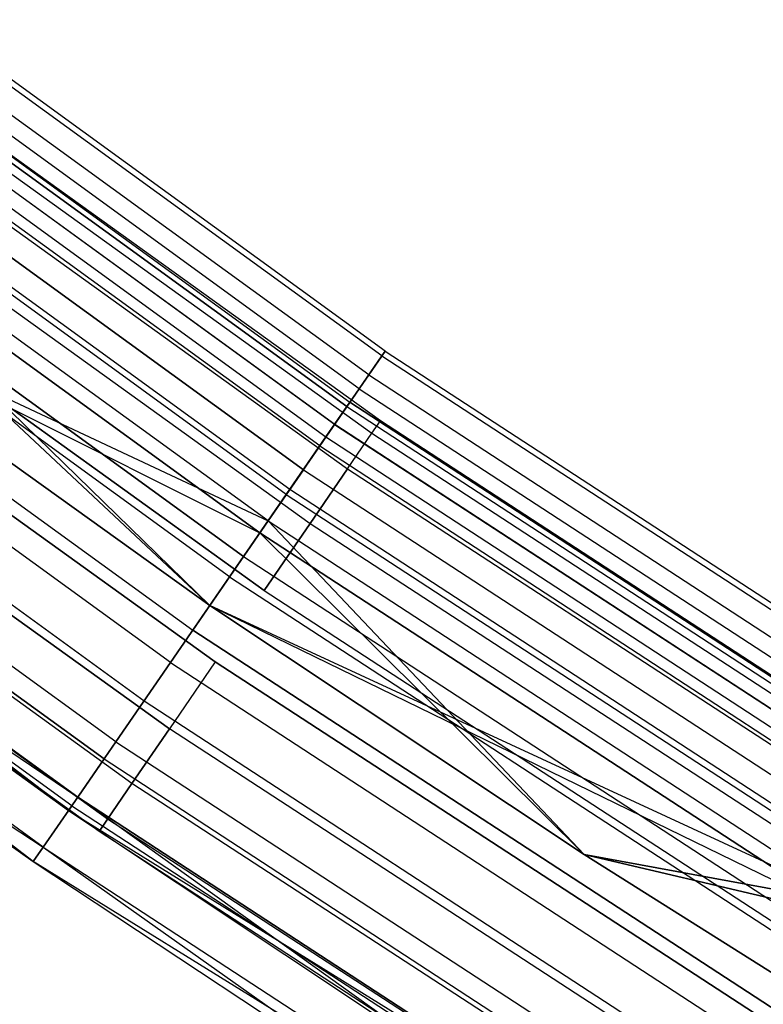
# Model space of a CAD drawing. Extents: x -176 to 176, y -176 to 176.
# Tile 42 of 208: x -65.63 to -59.65, y -96.26 to -88.35. Entities that reach past the tile are written whole.
import ezdxf

# ---------------------------------------------------------------- set-up
doc = ezdxf.new("R2010")
doc.units = 0
doc.header["$LTSCALE"] = 25.4
doc.layers.get('0').update_dxf_attribs({"linetype": 'CONTINUOUS'})

# ---------------------------------------------------------------- blocks, each defined once
blk = doc.blocks.new('BIURKOWA_B_STL')
at = {"color": 0}
for p, q in [((-62.7188, -91.052, 198.9437), (-67.2144, -87.7857, 198.9437)), ((-62.7188, -91.052, 198.9437), (-67.2144, -87.7857, 198.9437)), ((-62.7188, -91.052, 3.0563), (-67.2144, -87.7857, 3.0563)), ((-62.7188, -91.052, 3.0563), (-67.2144, -87.7857, 3.0563)), ((-62.6921, -91.0133, 199.7799), (-67.1859, -87.7484, 199.7799)), ((-62.6921, -91.0133, 199.7799), (-67.1859, -87.7484, 199.7799)), ((-62.6921, -91.0133, 2.2201), (-67.1859, -87.7484, 2.2201)), ((-62.6921, -91.0133, 2.2201), (-67.1859, -87.7484, 2.2201)), ((-62.8237, -91.2042, 200.5847), (-67.3268, -87.9325, 200.5847)), ((-62.8237, -91.2042, 200.5847), (-67.3268, -87.9325, 200.5847)), ((-62.8237, -91.2042, 1.4153), (-67.3268, -87.9325, 1.4153)), ((-62.8237, -91.2042, 1.4153), (-67.3268, -87.9325, 1.4153)), ((-62.9006, -91.3159, 198.1699), (-67.4092, -88.0402, 198.1699)), ((-62.9006, -91.3159, 198.1699), (-67.4092, -88.0402, 198.1699)), ((-62.9006, -91.3159, 3.8301), (-67.4092, -88.0402, 3.8301)), ((-62.9006, -91.3159, 3.8301), (-67.4092, -88.0402, 3.8301)), ((-62.9998, -91.46, 2.0214), (-67.5156, -88.1791, 2.0214)), ((-62.9998, -91.46, 2.0214), (-67.5156, -88.1791, 2.0214)), ((-67.5156, -88.1791, 199.9786), (-62.9998, -91.46, 199.9786)), ((-67.5156, -88.1791, 199.9786), (-62.9998, -91.46, 199.9786)), ((-67.4891, -88.1445, 2.7411), (-62.9751, -91.4241, 2.7411)), ((-67.4891, -88.1445, 2.7411), (-62.9751, -91.4241, 2.7411)), ((-67.4891, -88.1445, 199.2589), (-62.9751, -91.4241, 199.2589)), ((-67.4891, -88.1445, 199.2589), (-62.9751, -91.4241, 199.2589)), ((-63.0986, -91.6034, 201.2678), (-67.6214, -88.3173, 201.2678)), ((-63.0986, -91.6034, 201.2678), (-67.6214, -88.3173, 201.2678)), ((-63.0986, -91.6034, 0.7322), (-67.6214, -88.3173, 0.7322)), ((-63.0986, -91.6034, 0.7322), (-67.6214, -88.3173, 0.7322)), ((-67.6195, -88.3148, 3.4294), (-63.0968, -91.6008, 3.4294)), ((-67.6195, -88.3148, 3.4294), (-63.0968, -91.6008, 3.4294)), ((-67.6195, -88.3148, 198.5706), (-63.0968, -91.6008, 198.5706)), ((-67.6195, -88.3148, 198.5706), (-63.0968, -91.6008, 198.5706)), ((-67.6955, -88.414, 1.3639), (-63.1677, -91.7037, 1.3639)), ((-67.6955, -88.414, 1.3639), (-63.1677, -91.7037, 1.3639)), ((-67.6955, -88.414, 200.6361), (-63.1677, -91.7037, 200.6361)), ((-67.6955, -88.414, 200.6361), (-63.1677, -91.7037, 200.6361)), ((-63.2172, -91.7755, 197.5454), (-67.7485, -88.4833, 197.5454)), ((-63.2172, -91.7755, 197.5454), (-67.7485, -88.4833, 197.5454)), ((-63.2172, -91.7755, 4.4546), (-67.7485, -88.4833, 4.4546)), ((-63.2172, -91.7755, 4.4546), (-67.7485, -88.4833, 4.4546)), ((-62.7301, -91.5747, 199.5), (-66.8924, -88.5799, 199.5)), ((-62.7301, -91.5747, 199.5), (-66.8924, -88.5799, 199.5)), ((-62.7301, -91.5747, 2.5), (-66.8924, -88.5799, 2.5)), ((-62.7301, -91.5747, 2.5), (-66.8924, -88.5799, 2.5)), ((-63.3491, -91.967, 3.997), (-67.8899, -88.6679, 3.997)), ((-63.3491, -91.967, 3.997), (-67.8899, -88.6679, 3.997)), ((-67.8899, -88.6679, 198.003), (-63.3491, -91.967, 198.003)), ((-67.8899, -88.6679, 198.003), (-63.3491, -91.967, 198.003)), ((-66.9651, -88.6762, 200.184), (-62.7983, -91.6742, 200.184)), ((-66.9651, -88.6762, 198.816), (-62.7983, -91.6742, 198.816)), ((-66.9651, -88.6762, 200.184), (-62.7983, -91.6742, 200.184)), ((-66.9651, -88.6762, 198.816), (-62.7983, -91.6742, 198.816)), ((-66.9651, -88.6762, 3.184), (-62.7983, -91.6742, 3.184)), ((-66.9651, -88.6762, 1.816), (-62.7983, -91.6742, 1.816)), ((-66.9651, -88.6762, 3.184), (-62.7983, -91.6742, 3.184)), ((-66.9651, -88.6762, 1.816), (-62.7983, -91.6742, 1.816)), ((-63.4861, -92.1659, 201.7524), (-68.0367, -88.8597, 201.7524)), ((-63.4861, -92.1659, 201.7524), (-68.0367, -88.8597, 201.7524)), ((-63.4861, -92.1659, 0.2476), (-68.0367, -88.8597, 0.2476)), ((-63.4861, -92.1659, 0.2476), (-68.0367, -88.8597, 0.2476)), ((-68.0054, -88.8188, 0.854), (-63.4569, -92.1235, 0.854)), ((-68.0054, -88.8188, 0.854), (-63.4569, -92.1235, 0.854)), ((-68.0054, -88.8188, 201.146), (-63.4569, -92.1235, 201.146)), ((-68.0054, -88.8188, 201.146), (-63.4569, -92.1235, 201.146)), ((-67.1744, -88.9533, 198.2144), (-62.9946, -91.9607, 198.2144)), ((-67.1744, -88.9533, 198.2144), (-62.9946, -91.9607, 198.2144)), ((-67.1744, -88.9533, 200.7856), (-62.9946, -91.9607, 200.7856)), ((-67.1744, -88.9533, 200.7856), (-62.9946, -91.9607, 200.7856)), ((-67.1744, -88.9533, 1.2144), (-62.9946, -91.9607, 1.2144)), ((-67.1744, -88.9533, 1.2144), (-62.9946, -91.9607, 1.2144)), ((-67.1744, -88.9533, 3.7856), (-62.9946, -91.9607, 3.7856)), ((-67.1744, -88.9533, 3.7856), (-62.9946, -91.9607, 3.7856)), ((-63.633, -92.3792, 197.1403), (-68.1942, -89.0653, 197.1403)), ((-64.1014, -93.0592, 197), (-68.1942, -89.0653, 197.1403)), ((-63.633, -92.3792, 197.1403), (-68.1942, -89.0653, 197.1403)), ((-64.1014, -93.0592, 197), (-68.1942, -89.0653, 197.1403)), ((-63.633, -92.3792, 4.8597), (-68.1942, -89.0653, 4.8597)), ((-63.633, -92.3792, 4.8597), (-68.1942, -89.0653, 4.8597)), ((-63.6991, -92.4751, 4.37), (-68.265, -89.1578, 4.37)), ((-64.1014, -93.0592, 4.5), (-68.265, -89.1578, 4.37)), ((-63.6991, -92.4751, 4.37), (-68.265, -89.1578, 4.37)), ((-64.1014, -93.0592, 4.5), (-68.265, -89.1578, 4.37)), ((-68.265, -89.1578, 197.63), (-63.6991, -92.4751, 197.63)), ((-68.265, -89.1578, 197.63), (-63.6991, -92.4751, 197.63)), ((-68.4052, -89.3409, 0.5581), (-63.8299, -92.665, 0.5581)), ((-68.4052, -89.3409, 0.5581), (-63.8299, -92.665, 0.5581)), ((-63.8299, -92.665, 201.4419), (-68.4052, -89.3409, 201.4419)), ((-63.8299, -92.665, 201.4419), (-68.4052, -89.3409, 201.4419)), ((-67.4951, -89.3779, 197.7679), (-63.2953, -92.3997, 197.7679)), ((-67.4951, -89.3779, 197.7679), (-63.2953, -92.3997, 197.7679)), ((-67.4951, -89.3779, 201.2321), (-63.2953, -92.3997, 201.2321)), ((-67.4951, -89.3779, 201.2321), (-63.2953, -92.3997, 201.2321)), ((-67.4951, -89.3779, 0.7679), (-63.2953, -92.3997, 0.7679)), ((-67.4951, -89.3779, 0.7679), (-63.2953, -92.3997, 0.7679)), ((-67.4951, -89.3779, 4.2321), (-63.2953, -92.3997, 4.2321)), ((-67.4951, -89.3779, 4.2321), (-63.2953, -92.3997, 4.2321)), ((-63.9426, -92.8287, 201.9843), (-68.526, -89.4987, 201.9843)), ((-63.9426, -92.8287, 201.9843), (-68.526, -89.4987, 201.9843)), ((-63.9426, -92.8287, 0.0157), (-68.526, -89.4987, 0.0157)), ((-63.9426, -92.8287, 0.0157), (-68.526, -89.4987, 0.0157)), ((-68.8427, -89.9123, 0.5146), (-64.2381, -93.2577, 0.5146)), ((-68.8427, -89.9123, 0.5146), (-64.2381, -93.2577, 0.5146)), ((-68.8427, -89.9123, 201.4854), (-64.2381, -93.2577, 201.4854)), ((-68.8427, -89.9123, 201.4854), (-64.2381, -93.2577, 201.4854)), ((-67.8884, -89.8988, 197.5304), (-63.6641, -92.9382, 197.5304)), ((-63.6641, -92.9382, 201.4696), (-67.8884, -89.8988, 201.4696)), ((-67.8884, -89.8988, 197.5304), (-63.6641, -92.9382, 197.5304)), ((-63.6641, -92.9382, 201.4696), (-67.8884, -89.8988, 201.4696)), ((-67.8884, -89.8988, 0.5304), (-63.6641, -92.9382, 0.5304)), ((-63.6641, -92.9382, 4.4696), (-67.8884, -89.8988, 4.4696)), ((-67.8884, -89.8988, 0.5304), (-63.6641, -92.9382, 0.5304)), ((-63.6641, -92.9382, 4.4696), (-67.8884, -89.8988, 4.4696)), ((-64.417, -93.5173, 201.9373), (-69.0343, -90.1626, 201.9373)), ((-64.417, -93.5173, 201.9373), (-69.0343, -90.1626, 201.9373)), ((-64.417, -93.5173, 0.0627), (-69.0343, -90.1626, 0.0627)), ((-64.417, -93.5173, 0.0627), (-69.0343, -90.1626, 0.0627)), ((-69.2612, -90.4589, 0.7291), (-64.6286, -93.8246, 0.7291)), ((-69.2612, -90.4589, 0.7291), (-64.6286, -93.8246, 0.7291)), ((-69.2612, -90.4589, 201.2709), (-64.6286, -93.8246, 201.2709)), ((-69.2612, -90.4589, 201.2709), (-64.6286, -93.8246, 201.2709)), ((-68.307, -90.4531, 197.5304), (-64.0567, -93.5112, 197.5304)), ((-68.307, -90.4531, 197.5304), (-64.0567, -93.5112, 197.5304)), ((-64.0567, -93.5112, 201.4696), (-68.307, -90.4531, 201.4696)), ((-64.0567, -93.5112, 201.4696), (-68.307, -90.4531, 201.4696)), ((-68.307, -90.4531, 0.5304), (-64.0567, -93.5112, 0.5304)), ((-68.307, -90.4531, 0.5304), (-64.0567, -93.5112, 0.5304)), ((-64.0567, -93.5112, 4.4696), (-68.307, -90.4531, 4.4696)), ((-64.0567, -93.5112, 4.4696), (-68.307, -90.4531, 4.4696)), ((-64.1014, -93.0592, 197), (-67.7184, -90.4612, 197)), ((-67.7184, -90.4612, 5), (-63.633, -92.3792, 4.8597)), ((-67.7184, -90.4612, 5), (-63.633, -92.3792, 4.8597)), ((-67.7184, -90.4612, 5), (-64.1014, -93.0592, 5)), ((-67.7184, -90.4612, 4.5), (-64.1014, -93.0592, 4.5)), ((-67.7184, -90.4612, 5), (-64.1014, -93.0592, 5)), ((-67.7184, -90.4612, 4.5), (-64.1014, -93.0592, 4.5)), ((-67.7184, -90.4612, 197.5), (-63.6991, -92.4751, 197.63)), ((-67.7184, -90.4612, 197.5), (-63.6991, -92.4751, 197.63)), ((-67.7184, -90.4612, 197.5), (-64.1014, -93.0592, 197.5)), ((-64.1014, -93.0592, 197), (-67.7184, -90.4612, 197)), ((-67.7184, -90.4612, 197.5), (-64.1014, -93.0592, 197.5)), ((-64.8559, -94.1545, 201.6168), (-69.5047, -90.777, 201.6168)), ((-64.8559, -94.1545, 201.6168), (-69.5047, -90.777, 201.6168)), ((-64.8559, -94.1545, 0.3832), (-69.5047, -90.777, 0.3832)), ((-64.8559, -94.1545, 0.3832), (-69.5047, -90.777, 0.3832)), ((-69.6062, -90.9095, 1.1738), (-64.9506, -94.292, 1.1738)), ((-69.6062, -90.9095, 1.1738), (-64.9506, -94.292, 1.1738)), ((-64.9506, -94.292, 200.8262), (-69.6062, -90.9095, 200.8262)), ((-64.9506, -94.292, 200.8262), (-69.6062, -90.9095, 200.8262)), ((-68.7003, -90.974, 197.7679), (-64.4256, -94.0497, 197.7679)), ((-68.7003, -90.974, 197.7679), (-64.4256, -94.0497, 197.7679)), ((-64.4256, -94.0497, 201.2321), (-68.7003, -90.974, 201.2321)), ((-64.4256, -94.0497, 201.2321), (-68.7003, -90.974, 201.2321)), ((-68.7003, -90.974, 0.7679), (-64.4256, -94.0497, 0.7679)), ((-68.7003, -90.974, 0.7679), (-64.4256, -94.0497, 0.7679)), ((-64.4256, -94.0497, 4.2321), (-68.7003, -90.974, 4.2321)), ((-64.4256, -94.0497, 4.2321), (-68.7003, -90.974, 4.2321)), ((-62.8237, -91.2042, 200.5847), (-62.6921, -91.0133, 199.7799)), ((-62.8237, -91.2042, 200.5847), (-62.6921, -91.0133, 199.7799)), ((-62.6921, -91.0133, 2.2201), (-62.8237, -91.2042, 1.4153)), ((-62.6921, -91.0133, 2.2201), (-62.8237, -91.2042, 1.4153)), ((-62.6921, -91.0133, 199.7799), (-62.7188, -91.052, 198.9437)), ((-62.6921, -91.0133, 199.7799), (-62.7188, -91.052, 198.9437)), ((-62.7188, -91.052, 3.0563), (-62.6921, -91.0133, 2.2201)), ((-62.7188, -91.052, 3.0563), (-62.6921, -91.0133, 2.2201)), ((-62.6921, -91.0133, 199.7799), (-58.0401, -94.0483, 199.7799)), ((-62.6921, -91.0133, 199.7799), (-58.0401, -94.0483, 199.7799)), ((-62.6921, -91.0133, 2.2201), (-58.0401, -94.0483, 2.2201)), ((-62.6921, -91.0133, 2.2201), (-58.0401, -94.0483, 2.2201)), ((-62.7188, -91.052, 198.9437), (-62.9006, -91.3159, 198.1699)), ((-62.7188, -91.052, 198.9437), (-62.9006, -91.3159, 198.1699)), ((-62.9006, -91.3159, 3.8301), (-62.7188, -91.052, 3.0563)), ((-62.9006, -91.3159, 3.8301), (-62.7188, -91.052, 3.0563)), ((-62.7188, -91.052, 198.9437), (-58.0647, -94.0882, 198.9437)), ((-62.7188, -91.052, 198.9437), (-58.0647, -94.0882, 198.9437)), ((-62.7188, -91.052, 3.0563), (-58.0647, -94.0882, 3.0563)), ((-62.7188, -91.052, 3.0563), (-58.0647, -94.0882, 3.0563)), ((-69.833, -91.2057, 1.7908), (-65.1622, -94.5992, 1.7908)), ((-69.833, -91.2057, 1.7908), (-65.1622, -94.5992, 1.7908)), ((-65.1622, -94.5992, 200.2092), (-69.833, -91.2057, 200.2092)), ((-65.2359, -94.7063, 199.5), (-69.833, -91.2057, 200.2092)), ((-65.1622, -94.5992, 200.2092), (-69.833, -91.2057, 200.2092)), ((-65.2359, -94.7063, 199.5), (-69.833, -91.2057, 200.2092)), ((-63.0986, -91.6034, 201.2678), (-62.8237, -91.2042, 200.5847)), ((-63.0986, -91.6034, 201.2678), (-62.8237, -91.2042, 200.5847)), ((-62.8237, -91.2042, 1.4153), (-63.0986, -91.6034, 0.7322)), ((-62.8237, -91.2042, 1.4153), (-63.0986, -91.6034, 0.7322)), ((-62.8237, -91.2042, 200.5847), (-58.1618, -94.2456, 200.5847)), ((-62.8237, -91.2042, 200.5847), (-58.1618, -94.2456, 200.5847)), ((-62.8237, -91.2042, 1.4153), (-58.1618, -94.2456, 1.4153)), ((-62.8237, -91.2042, 1.4153), (-58.1618, -94.2456, 1.4153)), ((-65.2102, -94.6688, 201.0587), (-69.8844, -91.2728, 201.0587)), ((-65.2102, -94.6688, 201.0587), (-69.8844, -91.2728, 201.0587)), ((-65.2102, -94.6688, 0.9413), (-69.8844, -91.2728, 0.9413)), ((-65.2102, -94.6688, 0.9413), (-69.8844, -91.2728, 0.9413)), ((-62.9006, -91.3159, 198.1699), (-63.2172, -91.7755, 197.5454)), ((-62.9006, -91.3159, 198.1699), (-63.2172, -91.7755, 197.5454)), ((-63.2172, -91.7755, 4.4546), (-62.9006, -91.3159, 3.8301)), ((-63.2172, -91.7755, 4.4546), (-62.9006, -91.3159, 3.8301)), ((-62.9006, -91.3159, 198.1699), (-58.233, -94.361, 198.1699)), ((-62.9006, -91.3159, 198.1699), (-58.233, -94.361, 198.1699)), ((-62.9006, -91.3159, 3.8301), (-58.233, -94.361, 3.8301)), ((-62.9006, -91.3159, 3.8301), (-58.233, -94.361, 3.8301)), ((-64.7263, -94.4887, 198.2144), (-69.021, -91.3986, 198.2144)), ((-64.7263, -94.4887, 200.7856), (-69.021, -91.3986, 200.7856)), ((-64.7263, -94.4887, 200.7856), (-69.021, -91.3986, 200.7856)), ((-64.7263, -94.4887, 198.2144), (-69.021, -91.3986, 198.2144)), ((-64.7263, -94.4887, 1.2144), (-69.021, -91.3986, 1.2144)), ((-64.7263, -94.4887, 3.7856), (-69.021, -91.3986, 3.7856)), ((-64.7263, -94.4887, 3.7856), (-69.021, -91.3986, 3.7856)), ((-64.7263, -94.4887, 1.2144), (-69.021, -91.3986, 1.2144)), ((-63.0968, -91.6008, 3.4294), (-62.9751, -91.4241, 2.7411)), ((-63.0968, -91.6008, 3.4294), (-62.9751, -91.4241, 2.7411)), ((-63.0968, -91.6008, 198.5706), (-62.9751, -91.4241, 199.2589)), ((-63.0968, -91.6008, 198.5706), (-62.9751, -91.4241, 199.2589)), ((-62.9998, -91.46, 2.0214), (-62.9751, -91.4241, 2.7411)), ((-62.9998, -91.46, 2.0214), (-62.9751, -91.4241, 2.7411)), ((-62.9751, -91.4241, 199.2589), (-62.9998, -91.46, 199.9786)), ((-62.9751, -91.4241, 199.2589), (-62.9998, -91.46, 199.9786)), ((-58.302, -94.4728, 2.7411), (-62.9751, -91.4241, 2.7411)), ((-58.302, -94.4728, 2.7411), (-62.9751, -91.4241, 2.7411)), ((-62.9751, -91.4241, 199.2589), (-58.302, -94.4728, 199.2589)), ((-62.9751, -91.4241, 199.2589), (-58.302, -94.4728, 199.2589)), ((-63.1677, -91.7037, 1.3639), (-62.9998, -91.46, 2.0214)), ((-63.1677, -91.7037, 1.3639), (-62.9998, -91.46, 2.0214)), ((-62.9998, -91.46, 199.9786), (-63.1677, -91.7037, 200.6361)), ((-62.9998, -91.46, 199.9786), (-63.1677, -91.7037, 200.6361)), ((-62.9998, -91.46, 2.0214), (-58.3249, -94.5098, 2.0214)), ((-62.9998, -91.46, 2.0214), (-58.3249, -94.5098, 2.0214)), ((-62.9998, -91.46, 199.9786), (-58.3249, -94.5098, 199.9786)), ((-62.9998, -91.46, 199.9786), (-58.3249, -94.5098, 199.9786)), ((-62.7983, -91.6742, 200.184), (-62.7301, -91.5747, 199.5)), ((-62.7983, -91.6742, 200.184), (-62.7301, -91.5747, 199.5)), ((-62.7983, -91.6742, 198.816), (-62.7301, -91.5747, 199.5)), ((-62.7983, -91.6742, 198.816), (-62.7301, -91.5747, 199.5)), ((-62.7983, -91.6742, 3.184), (-62.7301, -91.5747, 2.5)), ((-62.7983, -91.6742, 3.184), (-62.7301, -91.5747, 2.5)), ((-62.7983, -91.6742, 1.816), (-62.7301, -91.5747, 2.5)), ((-62.7983, -91.6742, 1.816), (-62.7301, -91.5747, 2.5)), ((-58.434, -94.3741, 199.5), (-62.7301, -91.5747, 199.5)), ((-58.434, -94.3741, 199.5), (-62.7301, -91.5747, 199.5)), ((-58.434, -94.3741, 2.5), (-62.7301, -91.5747, 2.5)), ((-58.434, -94.3741, 2.5), (-62.7301, -91.5747, 2.5)), ((-65.44, -95.0025, 200.3257), (-70.1307, -91.5945, 200.3257)), ((-65.44, -95.0025, 200.3257), (-70.1307, -91.5945, 200.3257)), ((-65.44, -95.0025, 1.6743), (-70.1307, -91.5945, 1.6743)), ((-65.5196, -95.118, 2.5), (-70.1307, -91.5945, 1.6743)), ((-65.44, -95.0025, 1.6743), (-70.1307, -91.5945, 1.6743)), ((-65.5196, -95.118, 2.5), (-70.1307, -91.5945, 1.6743)), ((-63.4861, -92.1659, 201.7524), (-63.0986, -91.6034, 201.2678)), ((-63.4861, -92.1659, 201.7524), (-63.0986, -91.6034, 201.2678)), ((-63.0986, -91.6034, 0.7322), (-63.4861, -92.1659, 0.2476)), ((-63.0986, -91.6034, 0.7322), (-63.4861, -92.1659, 0.2476)), ((-63.3491, -91.967, 3.997), (-63.0968, -91.6008, 3.4294)), ((-63.3491, -91.967, 3.997), (-63.0968, -91.6008, 3.4294)), ((-63.3491, -91.967, 198.003), (-63.0968, -91.6008, 198.5706)), ((-63.3491, -91.967, 198.003), (-63.0968, -91.6008, 198.5706)), ((-63.0986, -91.6034, 201.2678), (-58.4163, -94.658, 201.2678)), ((-63.0986, -91.6034, 201.2678), (-58.4163, -94.658, 201.2678)), ((-63.0986, -91.6034, 0.7322), (-58.4163, -94.658, 0.7322)), ((-63.0986, -91.6034, 0.7322), (-58.4163, -94.658, 0.7322)), ((-63.0968, -91.6008, 3.4294), (-58.4147, -94.6553, 3.4294)), ((-63.0968, -91.6008, 3.4294), (-58.4147, -94.6553, 3.4294)), ((-63.0968, -91.6008, 198.5706), (-58.4147, -94.6553, 198.5706)), ((-63.0968, -91.6008, 198.5706), (-58.4147, -94.6553, 198.5706)), ((-64.9225, -94.7752, 200.184), (-69.2303, -91.6757, 200.184)), ((-64.9225, -94.7752, 200.184), (-69.2303, -91.6757, 200.184)), ((-64.9225, -94.7752, 198.816), (-69.2303, -91.6757, 198.816)), ((-64.9225, -94.7752, 198.816), (-69.2303, -91.6757, 198.816)), ((-64.9225, -94.7752, 3.184), (-69.2303, -91.6757, 3.184)), ((-64.9225, -94.7752, 3.184), (-69.2303, -91.6757, 3.184)), ((-64.9225, -94.7752, 1.816), (-69.2303, -91.6757, 1.816)), ((-64.9225, -94.7752, 1.816), (-69.2303, -91.6757, 1.816)), ((-63.4569, -92.1235, 0.854), (-63.1677, -91.7037, 1.3639)), ((-63.4569, -92.1235, 0.854), (-63.1677, -91.7037, 1.3639)), ((-63.1677, -91.7037, 200.6361), (-63.4569, -92.1235, 201.146)), ((-63.1677, -91.7037, 200.6361), (-63.4569, -92.1235, 201.146)), ((-63.1677, -91.7037, 1.3639), (-58.4803, -94.7617, 1.3639)), ((-63.1677, -91.7037, 1.3639), (-58.4803, -94.7617, 1.3639)), ((-63.1677, -91.7037, 200.6361), (-58.4803, -94.7617, 200.6361)), ((-63.1677, -91.7037, 200.6361), (-58.4803, -94.7617, 200.6361)), ((-62.9946, -91.9607, 198.2144), (-62.7983, -91.6742, 198.816)), ((-62.9946, -91.9607, 198.2144), (-62.7983, -91.6742, 198.816)), ((-62.9946, -91.9607, 200.7856), (-62.7983, -91.6742, 200.184)), ((-62.9946, -91.9607, 200.7856), (-62.7983, -91.6742, 200.184)), ((-62.9946, -91.9607, 1.2144), (-62.7983, -91.6742, 1.816)), ((-62.9946, -91.9607, 1.2144), (-62.7983, -91.6742, 1.816)), ((-62.9946, -91.9607, 3.7856), (-62.7983, -91.6742, 3.184)), ((-62.9946, -91.9607, 3.7856), (-62.7983, -91.6742, 3.184)), ((-62.7983, -91.6742, 200.184), (-58.4975, -94.4766, 200.184)), ((-62.7983, -91.6742, 198.816), (-58.4975, -94.4766, 198.816)), ((-62.7983, -91.6742, 200.184), (-58.4975, -94.4766, 200.184)), ((-62.7983, -91.6742, 198.816), (-58.4975, -94.4766, 198.816)), ((-62.7983, -91.6742, 3.184), (-58.4975, -94.4766, 3.184)), ((-62.7983, -91.6742, 1.816), (-58.4975, -94.4766, 1.816)), ((-62.7983, -91.6742, 3.184), (-58.4975, -94.4766, 3.184)), ((-62.7983, -91.6742, 1.816), (-58.4975, -94.4766, 1.816)), ((-64.9907, -94.8747, 199.5), (-69.303, -91.772, 199.5)), ((-64.9907, -94.8747, 199.5), (-69.303, -91.772, 199.5)), ((-64.9907, -94.8747, 2.5), (-69.303, -91.772, 2.5)), ((-64.9907, -94.8747, 2.5), (-69.303, -91.772, 2.5)), ((-63.2172, -91.7755, 197.5454), (-63.633, -92.3792, 197.1403)), ((-63.2172, -91.7755, 197.5454), (-63.633, -92.3792, 197.1403)), ((-63.633, -92.3792, 4.8597), (-63.2172, -91.7755, 4.4546)), ((-63.633, -92.3792, 4.8597), (-63.2172, -91.7755, 4.4546)), ((-63.2172, -91.7755, 197.5454), (-58.5261, -94.8359, 197.5454)), ((-63.2172, -91.7755, 197.5454), (-58.5261, -94.8359, 197.5454)), ((-63.2172, -91.7755, 4.4546), (-58.5261, -94.8359, 4.4546)), ((-63.2172, -91.7755, 4.4546), (-58.5261, -94.8359, 4.4546)), ((-63.3491, -91.967, 3.997), (-63.6991, -92.4751, 4.37)), ((-63.3491, -91.967, 3.997), (-63.6991, -92.4751, 4.37)), ((-63.6991, -92.4751, 197.63), (-63.3491, -91.967, 198.003)), ((-63.6991, -92.4751, 197.63), (-63.3491, -91.967, 198.003)), ((-63.3491, -91.967, 3.997), (-58.6482, -95.0338, 3.997)), ((-63.3491, -91.967, 3.997), (-58.6482, -95.0338, 3.997)), ((-63.3491, -91.967, 198.003), (-58.6482, -95.0338, 198.003)), ((-63.3491, -91.967, 198.003), (-58.6482, -95.0338, 198.003)), ((-62.9946, -91.9607, 198.2144), (-63.2953, -92.3997, 197.7679)), ((-62.9946, -91.9607, 198.2144), (-63.2953, -92.3997, 197.7679)), ((-63.2953, -92.3997, 201.2321), (-62.9946, -91.9607, 200.7856)), ((-63.2953, -92.3997, 201.2321), (-62.9946, -91.9607, 200.7856)), ((-62.9946, -91.9607, 1.2144), (-63.2953, -92.3997, 0.7679)), ((-62.9946, -91.9607, 1.2144), (-63.2953, -92.3997, 0.7679)), ((-63.2953, -92.3997, 4.2321), (-62.9946, -91.9607, 3.7856)), ((-63.2953, -92.3997, 4.2321), (-62.9946, -91.9607, 3.7856)), ((-62.9946, -91.9607, 198.2144), (-58.6803, -94.7719, 198.2144)), ((-62.9946, -91.9607, 198.2144), (-58.6803, -94.7719, 198.2144)), ((-62.9946, -91.9607, 200.7856), (-58.6803, -94.7719, 200.7856)), ((-62.9946, -91.9607, 200.7856), (-58.6803, -94.7719, 200.7856)), ((-62.9946, -91.9607, 1.2144), (-58.6803, -94.7719, 1.2144)), ((-62.9946, -91.9607, 1.2144), (-58.6803, -94.7719, 1.2144)), ((-62.9946, -91.9607, 3.7856), (-58.6803, -94.7719, 3.7856)), ((-62.9946, -91.9607, 3.7856), (-58.6803, -94.7719, 3.7856)), ((-68.9169, -92.0622, 2.5), (-65.1622, -94.5992, 1.7908)), ((-68.9169, -92.0622, 2.5), (-65.1622, -94.5992, 1.7908)), ((-68.9169, -92.0622, 2.5), (-65.2359, -94.7063, 2.5)), ((-68.9169, -92.0622, 2.5), (-65.2359, -94.7063, 2.5)), ((-68.9169, -92.0622, 199.5), (-65.2359, -94.7063, 199.5)), ((-68.9169, -92.0622, 199.5), (-65.2359, -94.7063, 199.5)), ((-63.8299, -92.665, 0.5581), (-63.4569, -92.1235, 0.854)), ((-63.8299, -92.665, 0.5581), (-63.4569, -92.1235, 0.854)), ((-63.4569, -92.1235, 201.146), (-63.8299, -92.665, 201.4419)), ((-63.4569, -92.1235, 201.146), (-63.8299, -92.665, 201.4419)), ((-63.4569, -92.1235, 0.854), (-58.7481, -95.1955, 0.854)), ((-63.4569, -92.1235, 0.854), (-58.7481, -95.1955, 0.854)), ((-63.4569, -92.1235, 201.146), (-58.7481, -95.1955, 201.146)), ((-63.4569, -92.1235, 201.146), (-58.7481, -95.1955, 201.146)), ((-63.9426, -92.8287, 201.9843), (-63.4861, -92.1659, 201.7524)), ((-63.9426, -92.8287, 201.9843), (-63.4861, -92.1659, 201.7524)), ((-63.4861, -92.1659, 0.2476), (-63.9426, -92.8287, 0.0157)), ((-63.4861, -92.1659, 0.2476), (-63.9426, -92.8287, 0.0157)), ((-63.4861, -92.1659, 201.7524), (-58.7751, -95.2393, 201.7524)), ((-63.4861, -92.1659, 201.7524), (-58.7751, -95.2393, 201.7524)), ((-63.4861, -92.1659, 0.2476), (-58.7751, -95.2393, 0.2476)), ((-63.4861, -92.1659, 0.2476), (-58.7751, -95.2393, 0.2476)), ((-64.1014, -93.0592, 197), (-63.633, -92.3792, 197.1403)), ((-64.1014, -93.0592, 197), (-63.633, -92.3792, 197.1403)), ((-63.633, -92.3792, 4.8597), (-64.1014, -93.0592, 5)), ((-63.633, -92.3792, 4.8597), (-64.1014, -93.0592, 5)), ((-63.633, -92.3792, 197.1403), (-61.0924, -95.0617, 197)), ((-63.633, -92.3792, 197.1403), (-61.0924, -95.0617, 197)), ((-63.633, -92.3792, 197.1403), (-58.9111, -95.4597, 197.1403)), ((-63.633, -92.3792, 197.1403), (-58.9111, -95.4597, 197.1403)), ((-63.633, -92.3792, 4.8597), (-58.9111, -95.4597, 4.8597)), ((-63.633, -92.3792, 4.8597), (-58.9111, -95.4597, 4.8597)), ((-63.2953, -92.3997, 197.7679), (-63.6641, -92.9382, 197.5304)), ((-63.2953, -92.3997, 197.7679), (-63.6641, -92.9382, 197.5304)), ((-63.6641, -92.9382, 201.4696), (-63.2953, -92.3997, 201.2321)), ((-63.6641, -92.9382, 201.4696), (-63.2953, -92.3997, 201.2321)), ((-63.2953, -92.3997, 0.7679), (-63.6641, -92.9382, 0.5304)), ((-63.2953, -92.3997, 0.7679), (-63.6641, -92.9382, 0.5304)), ((-63.6641, -92.9382, 4.4696), (-63.2953, -92.3997, 4.2321)), ((-63.6641, -92.9382, 4.4696), (-63.2953, -92.3997, 4.2321)), ((-63.2953, -92.3997, 197.7679), (-58.9604, -95.2243, 197.7679)), ((-63.2953, -92.3997, 197.7679), (-58.9604, -95.2243, 197.7679)), ((-63.2953, -92.3997, 201.2321), (-58.9604, -95.2243, 201.2321)), ((-63.2953, -92.3997, 201.2321), (-58.9604, -95.2243, 201.2321)), ((-63.2953, -92.3997, 0.7679), (-58.9604, -95.2243, 0.7679)), ((-63.2953, -92.3997, 0.7679), (-58.9604, -95.2243, 0.7679)), ((-63.2953, -92.3997, 4.2321), (-58.9604, -95.2243, 4.2321)), ((-63.2953, -92.3997, 4.2321), (-58.9604, -95.2243, 4.2321)), ((-64.1014, -93.0592, 4.5), (-63.6991, -92.4751, 4.37)), ((-64.1014, -93.0592, 4.5), (-63.6991, -92.4751, 4.37)), ((-64.1014, -93.0592, 197.5), (-63.6991, -92.4751, 197.63)), ((-64.1014, -93.0592, 197.5), (-63.6991, -92.4751, 197.63)), ((-58.9723, -95.5588, 4.37), (-63.6991, -92.4751, 4.37)), ((-61.0924, -95.0617, 4.5), (-63.6991, -92.4751, 4.37)), ((-58.9723, -95.5588, 4.37), (-63.6991, -92.4751, 4.37)), ((-61.0924, -95.0617, 4.5), (-63.6991, -92.4751, 4.37)), ((-63.6991, -92.4751, 197.63), (-58.9723, -95.5588, 197.63)), ((-63.6991, -92.4751, 197.63), (-58.9723, -95.5588, 197.63)), ((-64.2381, -93.2577, 0.5146), (-63.8299, -92.665, 0.5581)), ((-64.2381, -93.2577, 0.5146), (-63.8299, -92.665, 0.5581)), ((-63.8299, -92.665, 201.4419), (-64.2381, -93.2577, 201.4854)), ((-63.8299, -92.665, 201.4419), (-64.2381, -93.2577, 201.4854)), ((-63.8299, -92.665, 0.5581), (-59.0934, -95.7551, 0.5581)), ((-63.8299, -92.665, 0.5581), (-59.0934, -95.7551, 0.5581)), ((-63.8299, -92.665, 201.4419), (-59.0934, -95.7551, 201.4419)), ((-63.8299, -92.665, 201.4419), (-59.0934, -95.7551, 201.4419)), ((-64.417, -93.5173, 201.9373), (-63.9426, -92.8287, 201.9843)), ((-64.417, -93.5173, 201.9373), (-63.9426, -92.8287, 201.9843)), ((-63.9426, -92.8287, 0.0157), (-64.417, -93.5173, 0.0627)), ((-63.9426, -92.8287, 0.0157), (-64.417, -93.5173, 0.0627)), ((-63.9426, -92.8287, 201.9843), (-59.1977, -95.9242, 201.9843)), ((-63.9426, -92.8287, 201.9843), (-59.1977, -95.9242, 201.9843)), ((-63.9426, -92.8287, 0.0157), (-59.1977, -95.9242, 0.0157)), ((-63.9426, -92.8287, 0.0157), (-59.1977, -95.9242, 0.0157)), ((-68.5472, -92.9599, 199.5), (-65.44, -95.0025, 200.3257)), ((-68.5472, -92.9599, 199.5), (-65.44, -95.0025, 200.3257)), ((-68.5472, -92.9599, 199.5), (-65.5196, -95.118, 199.5)), ((-68.5472, -92.9599, 199.5), (-65.5196, -95.118, 199.5)), ((-68.5472, -92.9599, 2.5), (-65.5196, -95.118, 2.5)), ((-68.5472, -92.9599, 2.5), (-65.5196, -95.118, 2.5)), ((-63.6641, -92.9382, 197.5304), (-59.304, -95.7793, 197.5304)), ((-63.6641, -92.9382, 201.4696), (-59.304, -95.7793, 201.4696)), ((-63.6641, -92.9382, 197.5304), (-59.304, -95.7793, 197.5304)), ((-63.6641, -92.9382, 201.4696), (-59.304, -95.7793, 201.4696)), ((-63.6641, -92.9382, 0.5304), (-59.304, -95.7793, 0.5304)), ((-63.6641, -92.9382, 4.4696), (-59.304, -95.7793, 4.4696)), ((-63.6641, -92.9382, 0.5304), (-59.304, -95.7793, 0.5304)), ((-63.6641, -92.9382, 4.4696), (-59.304, -95.7793, 4.4696)), ((-61.0924, -95.0617, 197), (-64.1014, -93.0592, 197)), ((-58.9111, -95.4597, 4.8597), (-64.1014, -93.0592, 5)), ((-64.1014, -93.0592, 5), (-61.0924, -95.0617, 5)), ((-58.9111, -95.4597, 4.8597), (-64.1014, -93.0592, 5)), ((-64.1014, -93.0592, 4.5), (-64.1014, -93.0592, 5)), ((-64.1014, -93.0592, 4.5), (-64.1014, -93.0592, 5)), ((-64.1014, -93.0592, 4.5), (-61.0924, -95.0617, 4.5)), ((-64.1014, -93.0592, 5), (-61.0924, -95.0617, 5)), ((-64.1014, -93.0592, 4.5), (-61.0924, -95.0617, 4.5)), ((-64.1014, -93.0592, 197.5), (-58.9723, -95.5588, 197.63)), ((-64.1014, -93.0592, 197.5), (-58.9723, -95.5588, 197.63)), ((-64.1014, -93.0592, 197.5), (-61.0924, -95.0617, 197.5)), ((-64.1014, -93.0592, 197), (-64.1014, -93.0592, 197.5)), ((-64.1014, -93.0592, 197), (-64.1014, -93.0592, 197.5)), ((-61.0924, -95.0617, 197), (-64.1014, -93.0592, 197)), ((-64.1014, -93.0592, 197.5), (-61.0924, -95.0617, 197.5)), ((-64.6286, -93.8246, 0.7291), (-64.2381, -93.2577, 0.5146)), ((-64.6286, -93.8246, 0.7291), (-64.2381, -93.2577, 0.5146)), ((-64.6286, -93.8246, 201.2709), (-64.2381, -93.2577, 201.4854)), ((-64.6286, -93.8246, 201.2709), (-64.2381, -93.2577, 201.4854)), ((-64.2381, -93.2577, 0.5146), (-59.4713, -96.3675, 0.5146)), ((-64.2381, -93.2577, 0.5146), (-59.4713, -96.3675, 0.5146)), ((-59.4713, -96.3675, 201.4854), (-64.2381, -93.2577, 201.4854)), ((-59.4713, -96.3675, 201.4854), (-64.2381, -93.2577, 201.4854)), ((-64.8559, -94.1545, 201.6168), (-64.417, -93.5173, 201.9373)), ((-64.8559, -94.1545, 201.6168), (-64.417, -93.5173, 201.9373)), ((-64.417, -93.5173, 0.0627), (-64.8559, -94.1545, 0.3832)), ((-64.417, -93.5173, 0.0627), (-64.8559, -94.1545, 0.3832)), ((-64.0567, -93.5112, 197.5304), (-64.4256, -94.0497, 197.7679)), ((-64.0567, -93.5112, 197.5304), (-64.4256, -94.0497, 197.7679)), ((-64.0567, -93.5112, 201.4696), (-64.4256, -94.0497, 201.2321)), ((-64.0567, -93.5112, 201.4696), (-64.4256, -94.0497, 201.2321)), ((-64.0567, -93.5112, 0.5304), (-64.4256, -94.0497, 0.7679)), ((-64.0567, -93.5112, 0.5304), (-64.4256, -94.0497, 0.7679)), ((-64.0567, -93.5112, 4.4696), (-64.4256, -94.0497, 4.2321)), ((-64.0567, -93.5112, 4.4696), (-64.4256, -94.0497, 4.2321)), ((-64.417, -93.5173, 201.9373), (-59.6369, -96.6358, 201.9373)), ((-64.417, -93.5173, 201.9373), (-59.6369, -96.6358, 201.9373)), ((-64.417, -93.5173, 0.0627), (-59.6369, -96.6358, 0.0627)), ((-64.417, -93.5173, 0.0627), (-59.6369, -96.6358, 0.0627)), ((-64.0567, -93.5112, 197.5304), (-59.6697, -96.3698, 197.5304)), ((-64.0567, -93.5112, 197.5304), (-59.6697, -96.3698, 197.5304)), ((-59.6697, -96.3698, 201.4696), (-64.0567, -93.5112, 201.4696)), ((-59.6697, -96.3698, 201.4696), (-64.0567, -93.5112, 201.4696)), ((-64.0567, -93.5112, 0.5304), (-59.6697, -96.3698, 0.5304)), ((-64.0567, -93.5112, 0.5304), (-59.6697, -96.3698, 0.5304)), ((-59.6697, -96.3698, 4.4696), (-64.0567, -93.5112, 4.4696)), ((-59.6697, -96.3698, 4.4696), (-64.0567, -93.5112, 4.4696)), ((-64.9506, -94.292, 1.1738), (-64.6286, -93.8246, 0.7291)), ((-64.9506, -94.292, 1.1738), (-64.6286, -93.8246, 0.7291)), ((-64.9506, -94.292, 200.8262), (-64.6286, -93.8246, 201.2709)), ((-64.9506, -94.292, 200.8262), (-64.6286, -93.8246, 201.2709)), ((-64.6286, -93.8246, 0.7291), (-59.8329, -96.9533, 0.7291)), ((-64.6286, -93.8246, 0.7291), (-59.8329, -96.9533, 0.7291)), ((-64.6286, -93.8246, 201.2709), (-59.8329, -96.9533, 201.2709)), ((-64.6286, -93.8246, 201.2709), (-59.8329, -96.9533, 201.2709)), ((-64.7263, -94.4887, 198.2144), (-64.4256, -94.0497, 197.7679)), ((-64.4256, -94.0497, 201.2321), (-64.7263, -94.4887, 200.7856)), ((-64.4256, -94.0497, 201.2321), (-64.7263, -94.4887, 200.7856)), ((-64.7263, -94.4887, 198.2144), (-64.4256, -94.0497, 197.7679)), ((-64.7263, -94.4887, 1.2144), (-64.4256, -94.0497, 0.7679)), ((-64.4256, -94.0497, 4.2321), (-64.7263, -94.4887, 3.7856)), ((-64.4256, -94.0497, 4.2321), (-64.7263, -94.4887, 3.7856)), ((-64.7263, -94.4887, 1.2144), (-64.4256, -94.0497, 0.7679)), ((-60.0133, -96.9248, 197.7679), (-64.4256, -94.0497, 197.7679)), ((-60.0133, -96.9248, 201.2321), (-64.4256, -94.0497, 201.2321)), ((-60.0133, -96.9248, 201.2321), (-64.4256, -94.0497, 201.2321)), ((-60.0133, -96.9248, 197.7679), (-64.4256, -94.0497, 197.7679)), ((-60.0133, -96.9248, 0.7679), (-64.4256, -94.0497, 0.7679)), ((-60.0133, -96.9248, 4.2321), (-64.4256, -94.0497, 4.2321)), ((-60.0133, -96.9248, 4.2321), (-64.4256, -94.0497, 4.2321)), ((-60.0133, -96.9248, 0.7679), (-64.4256, -94.0497, 0.7679)), ((-65.2102, -94.6688, 201.0587), (-64.8559, -94.1545, 201.6168)), ((-65.2102, -94.6688, 201.0587), (-64.8559, -94.1545, 201.6168)), ((-64.8559, -94.1545, 0.3832), (-65.2102, -94.6688, 0.9413)), ((-64.8559, -94.1545, 0.3832), (-65.2102, -94.6688, 0.9413)), ((-64.8559, -94.1545, 201.6168), (-60.0433, -97.2943, 201.6168)), ((-64.8559, -94.1545, 201.6168), (-60.0433, -97.2943, 201.6168)), ((-64.8559, -94.1545, 0.3832), (-60.0433, -97.2943, 0.3832)), ((-64.8559, -94.1545, 0.3832), (-60.0433, -97.2943, 0.3832)), ((-65.1622, -94.5992, 1.7908), (-64.9506, -94.292, 1.1738)), ((-65.1622, -94.5992, 1.7908), (-64.9506, -94.292, 1.1738)), ((-64.9506, -94.292, 200.8262), (-65.1622, -94.5992, 200.2092)), ((-64.9506, -94.292, 200.8262), (-65.1622, -94.5992, 200.2092)), ((-64.9506, -94.292, 1.1738), (-60.1309, -97.4363, 1.1738)), ((-64.9506, -94.292, 1.1738), (-60.1309, -97.4363, 1.1738)), ((-64.9506, -94.292, 200.8262), (-60.1309, -97.4363, 200.8262)), ((-64.9506, -94.292, 200.8262), (-60.1309, -97.4363, 200.8262)), ((-64.7263, -94.4887, 200.7856), (-64.9225, -94.7752, 200.184)), ((-64.7263, -94.4887, 200.7856), (-64.9225, -94.7752, 200.184)), ((-64.9225, -94.7752, 198.816), (-64.7263, -94.4887, 198.2144)), ((-64.9225, -94.7752, 198.816), (-64.7263, -94.4887, 198.2144)), ((-64.7263, -94.4887, 3.7856), (-64.9225, -94.7752, 3.184)), ((-64.7263, -94.4887, 3.7856), (-64.9225, -94.7752, 3.184)), ((-64.9225, -94.7752, 1.816), (-64.7263, -94.4887, 1.2144)), ((-64.9225, -94.7752, 1.816), (-64.7263, -94.4887, 1.2144)), ((-60.2934, -97.3771, 200.7856), (-64.7263, -94.4887, 200.7856)), ((-60.2934, -97.3771, 200.7856), (-64.7263, -94.4887, 200.7856)), ((-60.2934, -97.3771, 198.2144), (-64.7263, -94.4887, 198.2144)), ((-60.2934, -97.3771, 198.2144), (-64.7263, -94.4887, 198.2144)), ((-60.2934, -97.3771, 3.7856), (-64.7263, -94.4887, 3.7856)), ((-60.2934, -97.3771, 3.7856), (-64.7263, -94.4887, 3.7856)), ((-60.2934, -97.3771, 1.2144), (-64.7263, -94.4887, 1.2144)), ((-60.2934, -97.3771, 1.2144), (-64.7263, -94.4887, 1.2144)), ((-65.44, -95.0025, 200.3257), (-65.2102, -94.6688, 201.0587)), ((-65.44, -95.0025, 200.3257), (-65.2102, -94.6688, 201.0587)), ((-65.2102, -94.6688, 0.9413), (-65.44, -95.0025, 1.6743)), ((-65.2102, -94.6688, 0.9413), (-65.44, -95.0025, 1.6743)), ((-65.2359, -94.7063, 2.5), (-65.1622, -94.5992, 1.7908)), ((-65.2359, -94.7063, 2.5), (-65.1622, -94.5992, 1.7908)), ((-65.2359, -94.7063, 199.5), (-65.1622, -94.5992, 200.2092)), ((-65.2359, -94.7063, 199.5), (-65.1622, -94.5992, 200.2092)), ((-65.2102, -94.6688, 201.0587), (-60.3712, -97.8257, 201.0587)), ((-65.2102, -94.6688, 201.0587), (-60.3712, -97.8257, 201.0587)), ((-65.2102, -94.6688, 0.9413), (-60.3712, -97.8257, 0.9413)), ((-65.2102, -94.6688, 0.9413), (-60.3712, -97.8257, 0.9413)), ((-65.1622, -94.5992, 1.7908), (-60.3268, -97.7538, 1.7908)), ((-65.1622, -94.5992, 1.7908), (-60.3268, -97.7538, 1.7908)), ((-60.3268, -97.7538, 200.2092), (-65.1622, -94.5992, 200.2092)), ((-62.1737, -96.7442, 199.5), (-65.1622, -94.5992, 200.2092)), ((-60.3268, -97.7538, 200.2092), (-65.1622, -94.5992, 200.2092)), ((-62.1737, -96.7442, 199.5), (-65.1622, -94.5992, 200.2092)), ((-65.2359, -94.7063, 2.5), (-60.3268, -97.7538, 1.7908)), ((-65.2359, -94.7063, 2.5), (-60.3268, -97.7538, 1.7908)), ((-65.2359, -94.7063, 2.5), (-62.1737, -96.7442, 2.5)), ((-65.2359, -94.7063, 2.5), (-62.1737, -96.7442, 2.5)), ((-65.2359, -94.7063, 2.5), (-65.2359, -94.7063, 199.5)), ((-65.2359, -94.7063, 199.5), (-62.1737, -96.7442, 199.5)), ((-65.2359, -94.7063, 2.5), (-65.2359, -94.7063, 199.5)), ((-65.2359, -94.7063, 199.5), (-62.1737, -96.7442, 199.5)), ((-64.9225, -94.7752, 200.184), (-64.9907, -94.8747, 199.5)), ((-64.9907, -94.8747, 199.5), (-64.9225, -94.7752, 198.816)), ((-64.9225, -94.7752, 200.184), (-64.9907, -94.8747, 199.5)), ((-64.9907, -94.8747, 199.5), (-64.9225, -94.7752, 198.816)), ((-64.9225, -94.7752, 3.184), (-64.9907, -94.8747, 2.5)), ((-64.9907, -94.8747, 2.5), (-64.9225, -94.7752, 1.816)), ((-64.9225, -94.7752, 3.184), (-64.9907, -94.8747, 2.5)), ((-64.9907, -94.8747, 2.5), (-64.9225, -94.7752, 1.816)), ((-60.4762, -97.6724, 200.184), (-64.9225, -94.7752, 200.184)), ((-60.4762, -97.6724, 200.184), (-64.9225, -94.7752, 200.184)), ((-60.4762, -97.6724, 198.816), (-64.9225, -94.7752, 198.816)), ((-60.4762, -97.6724, 198.816), (-64.9225, -94.7752, 198.816)), ((-60.4762, -97.6724, 3.184), (-64.9225, -94.7752, 3.184)), ((-60.4762, -97.6724, 3.184), (-64.9225, -94.7752, 3.184)), ((-60.4762, -97.6724, 1.816), (-64.9225, -94.7752, 1.816)), ((-60.4762, -97.6724, 1.816), (-64.9225, -94.7752, 1.816)), ((-60.5397, -97.775, 199.5), (-64.9907, -94.8747, 199.5)), ((-60.5397, -97.775, 199.5), (-64.9907, -94.8747, 199.5)), ((-60.5397, -97.775, 2.5), (-64.9907, -94.8747, 2.5)), ((-60.5397, -97.775, 2.5), (-64.9907, -94.8747, 2.5)), ((-65.44, -95.0025, 200.3257), (-65.5196, -95.118, 199.5)), ((-65.44, -95.0025, 200.3257), (-65.5196, -95.118, 199.5)), ((-65.5196, -95.118, 2.5), (-65.44, -95.0025, 1.6743)), ((-65.5196, -95.118, 2.5), (-65.44, -95.0025, 1.6743)), ((-65.44, -95.0025, 200.3257), (-60.584, -98.1705, 200.3257)), ((-65.44, -95.0025, 200.3257), (-60.584, -98.1705, 200.3257)), ((-65.44, -95.0025, 1.6743), (-61.8191, -97.5635, 2.5)), ((-65.44, -95.0025, 1.6743), (-61.8191, -97.5635, 2.5)), ((-65.44, -95.0025, 1.6743), (-60.584, -98.1705, 1.6743)), ((-65.44, -95.0025, 1.6743), (-60.584, -98.1705, 1.6743)), ((-59.3447, -96.1624, 197), (-61.0924, -95.0617, 197)), ((-61.0924, -95.0617, 197), (-58.9111, -95.4597, 197.1403)), ((-61.0924, -95.0617, 197), (-58.9111, -95.4597, 197.1403)), ((-61.0924, -95.0617, 5), (-59.3447, -96.1624, 5)), ((-58.9111, -95.4597, 4.8597), (-61.0924, -95.0617, 5)), ((-58.9111, -95.4597, 4.8597), (-61.0924, -95.0617, 5)), ((-61.0924, -95.0617, 4.5), (-61.0924, -95.0617, 5)), ((-61.0924, -95.0617, 4.5), (-61.0924, -95.0617, 5)), ((-61.0924, -95.0617, 4.5), (-59.3447, -96.1624, 4.5)), ((-61.0924, -95.0617, 5), (-59.3447, -96.1624, 5)), ((-61.0924, -95.0617, 4.5), (-59.3447, -96.1624, 4.5)), ((-61.0924, -95.0617, 4.5), (-58.9723, -95.5588, 4.37)), ((-61.0924, -95.0617, 4.5), (-58.9723, -95.5588, 4.37)), ((-61.0924, -95.0617, 197.5), (-59.3447, -96.1624, 197.5)), ((-58.9723, -95.5588, 197.63), (-61.0924, -95.0617, 197.5)), ((-58.9723, -95.5588, 197.63), (-61.0924, -95.0617, 197.5)), ((-61.0924, -95.0617, 197), (-61.0924, -95.0617, 197.5)), ((-61.0924, -95.0617, 197), (-61.0924, -95.0617, 197.5)), ((-59.3447, -96.1624, 197), (-61.0924, -95.0617, 197)), ((-61.0924, -95.0617, 197.5), (-59.3447, -96.1624, 197.5)), ((-60.584, -98.1705, 200.3257), (-65.5196, -95.118, 199.5)), ((-65.5196, -95.118, 199.5), (-61.8191, -97.5635, 199.5)), ((-60.584, -98.1705, 200.3257), (-65.5196, -95.118, 199.5)), ((-65.5196, -95.118, 199.5), (-61.8191, -97.5635, 199.5)), ((-65.5196, -95.118, 199.5), (-65.5196, -95.118, 2.5)), ((-65.5196, -95.118, 2.5), (-61.8191, -97.5635, 2.5)), ((-65.5196, -95.118, 199.5), (-65.5196, -95.118, 2.5)), ((-65.5196, -95.118, 2.5), (-61.8191, -97.5635, 2.5))]:
    blk.add_line(p, q, dxfattribs=at)

msp = doc.modelspace()

# ---------------------------------------------------------------- block references
at = {"color": 253}
msp.add_blockref('BIURKOWA_B_STL', (0, 0), dxfattribs=at)

doc.saveas('drawing.dxf')
